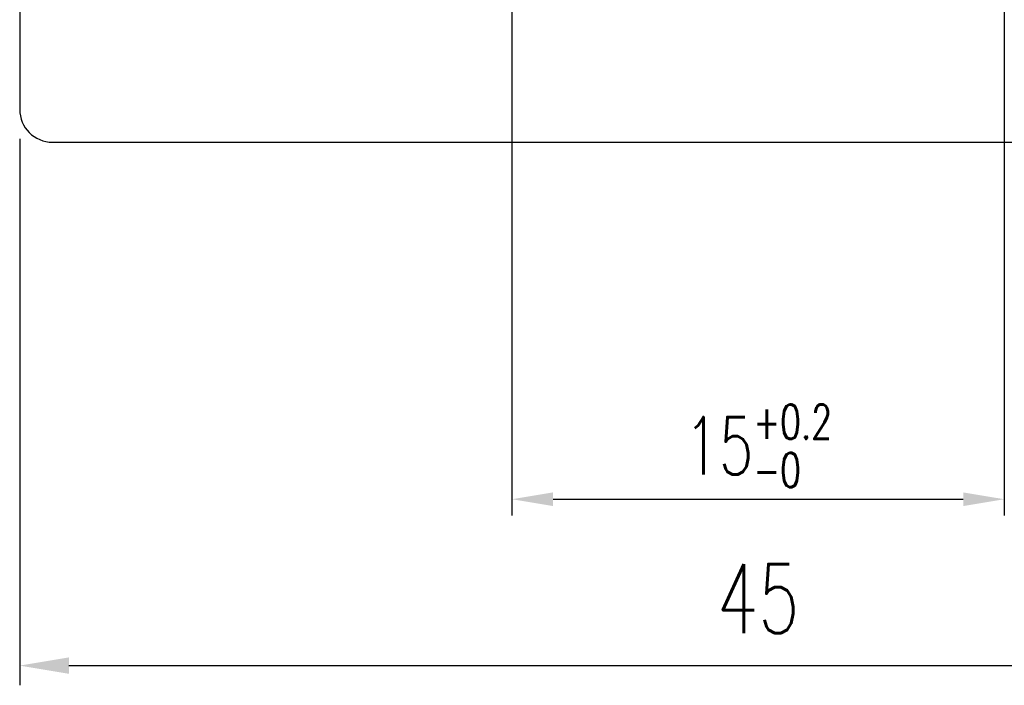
# Model space of a CAD drawing. Header units: millimetres. Extents: x 20 to 679, y 38 to 101.
# Tile 2 of 49: x 67 to 97, y 38 to 58. Entities that reach past the tile are written whole.
import ezdxf

# ---------------------------------------------------------------- set-up
doc = ezdxf.new("R2010")
doc.units = ezdxf.units.MM
doc.header["$LTSCALE"] = 0.1
doc.layers.get('DEFPOINTS').update_dxf_attribs({"linetype": 'CONTINUOUS'})
doc.layers.add('DIM', color=4, linetype='CONTINUOUS')
doc.layers.add('OUT', color=3, linetype='CONTINUOUS')
doc.styles.add('DIM-7', font='SIMPLEX.shx', dxfattribs={"width": 0.7, "bigfont": 'chineset.shx'})
doc.dimstyles.new('CNS', dxfattribs={"dimtxt": 3.5, "dimasz": 2.5, "dimexe": 1, "dimexo": 1.5, "dimgap": 0.09, "dimtad": 0, "dimdsep": 46, "dimtxsty": 'DIM-7', "dimcen": 0.09, "dimclrd": 1, "dimclre": 1, "dimclrt": 4, "dimadec": 0, "dimazin": 0, "dimtfac": 1, "dimtix": 1, "dimtmove": 2, "dimatfit": 3, "dimfxl": 1, "dimtvp": 0.971429, "dimtolj": 1, "dimarcsym": 0})

# ---------------------------------------------------------------- blocks, each defined once
blk = doc.blocks.new('*D5')
at = {"layer": 'DEFPOINTS', "color": 0, "linetype": 'Continuous', "transparency": 16777216}
for p in [(67.131, 55.118), (112.131, 55.118), (112.131, 38.178)]:
    blk.add_point(p, dxfattribs=at)
at = {"layer": 'DIM', "color": 4, "linetype": 'Continuous', "lineweight": -2, "transparency": 16777216}
for p, q in [((67.131, 54.218), (67.131, 37.578)), ((112.131, 54.218), (112.131, 37.578)), ((68.631, 38.178), (110.631, 38.178))]:
    blk.add_line(p, q, dxfattribs=at)
at = {"layer": 'DIM', "color": 4, "linetype": 'Continuous', "transparency": 16777216}
for points in [[(68.631, 38.428), (68.631, 37.928), (67.131, 38.178)], [(110.631, 38.428), (110.631, 37.928), (112.131, 38.178)]]:
    blk.add_solid(points, dxfattribs=at)
at = {"layer": 'DIM', "color": 4, "linetype": 'Continuous', "transparency": 16777216, "insert": (89.631, 40.218), "char_height": 2.1, "attachment_point": 5, "style": 'DIM-7'}
blk.add_mtext('\\A1;45', dxfattribs=at)
blk = doc.blocks.new('*D8')
at = {"layer": 'DEFPOINTS', "color": 0, "transparency": 16777216}
for p in [(82.131, 66.118), (97.131, 66.118), (97.131, 43.244)]:
    blk.add_point(p, dxfattribs=at)
at = {"layer": 'DIM', "color": 4, "lineweight": -2, "transparency": 16777216}
for p, q in [((82.131, 65.368), (82.131, 42.744)), ((97.131, 65.368), (97.131, 42.744)), ((83.381, 43.244), (95.881, 43.244))]:
    blk.add_line(p, q, dxfattribs=at)
at = {"layer": 'DIM', "color": 4, "transparency": 16777216}
for points in [[(83.381, 43.452), (83.381, 43.036), (82.131, 43.244)], [(95.881, 43.452), (95.881, 43.036), (97.131, 43.244)]]:
    blk.add_solid(points, dxfattribs=at)
at = {"layer": 'DIM', "color": 4, "transparency": 16777216, "insert": (89.631, 44.869), "char_height": 1.75, "attachment_point": 5, "style": 'DIM-7'}
blk.add_mtext('\\A1;15{\\H1.050000;\\S+0.2^ -0;}', dxfattribs=at)

msp = doc.modelspace()

# ---------------------------------------------------------------- linework, layer by layer
at = {"layer": 'OUT', "color": 7, "linetype": 'Continuous'}
for p, q in [((67.131, 77.118), (67.131, 55.118)), ((68.131, 54.118), (111.131, 54.118))]:
    msp.add_line(p, q, dxfattribs=at)
msp.add_arc((68.131, 55.118), 1, 180, 270, dxfattribs=at)

# ---------------------------------------------------------------- dimensions: what is measured, and where the dimension line sits
at = {"layer": 'DIM', "color": 7}
dim = msp.add_linear_dim(base=(97.131, 43.244), p1=(82.131, 66.118), p2=(97.131, 66.118), dimstyle='CNS', override={"dimscale": 0.5, "dimgap": 0.8, "dimtad": 1, "dimclrd": 4, "dimclre": 4, "dimadec": 2, "dimazin": 2, "dimtol": 1, "dimtp": 0.2, "dimtm": 1e-09, "dimtfac": 0.6, "dimtmove": 1, "dimatfit": 0}, dxfattribs=at)
dim.commit()
dim.dimension.update_dxf_attribs({"geometry": '*D8', "text_midpoint": (89.631, 44.869)})
at = {"layer": 'DIM', "color": 7, "linetype": 'Continuous'}
dim = msp.add_linear_dim(base=(112.131, 38.178), p1=(67.131, 55.118), p2=(112.131, 55.118), dimstyle='CNS', override={"dimscale": 0.6, "dimclrd": 4, "dimclre": 4}, dxfattribs=at)
dim.commit()
dim.dimension.update_dxf_attribs({"geometry": '*D5', "text_midpoint": (89.631, 40.218)})

doc.saveas('drawing.dxf')
